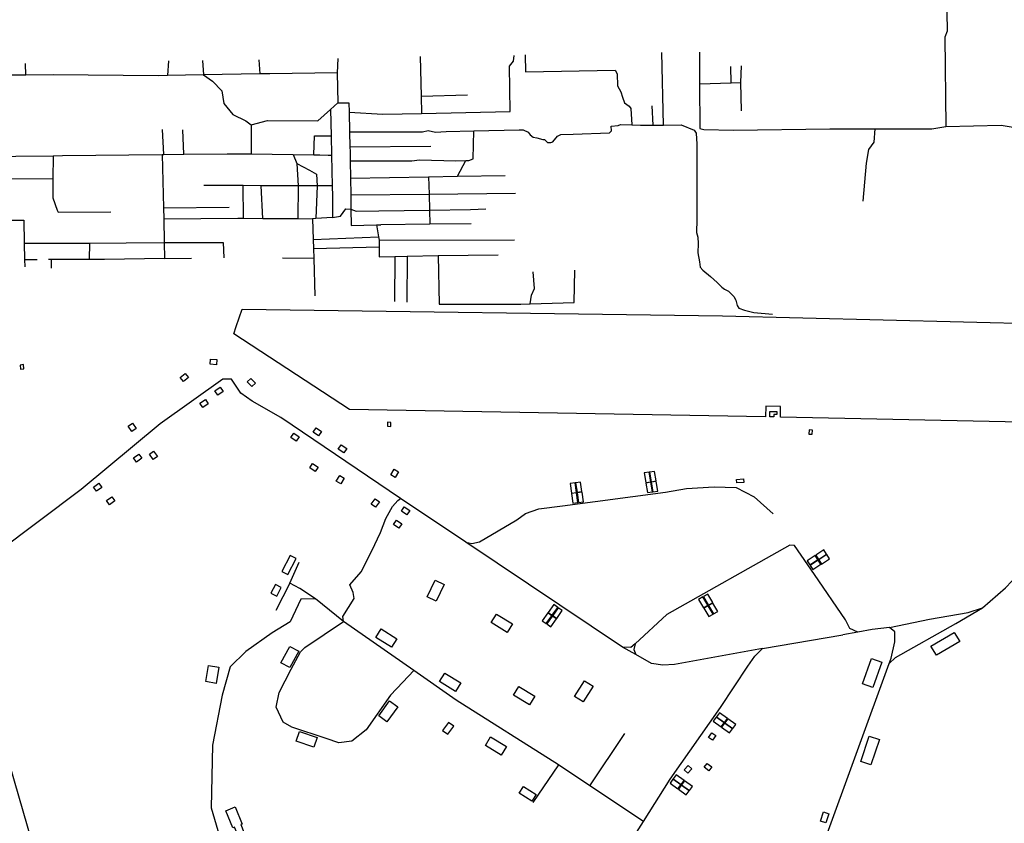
# Model space of a CAD drawing. Header units: millimetres. Extents: x 664923 to 767831, y 3118803 to 3207600.
# Tile 40 of 256: x 699129 to 700971, y 3152872 to 3154375. Entities that reach past the tile are written whole.
import ezdxf

# ---------------------------------------------------------------- set-up
doc = ezdxf.new("R2010")
doc.units = ezdxf.units.MM
for name, color, linetype in [('buildings', 5, 'Continuous'), ('parks', 8, 'Continuous'), ('roads_3', 3, 'Continuous')]:
    doc.layers.add(name, color=color, linetype=linetype)

msp = doc.modelspace()

# ---------------------------------------------------------------- linework, layer by layer
at = {"layer": 'buildings'}
for points in [[(699129.66, 3153729.06), (699130.6, 3153721.57), (699136.72, 3153722.34), (699135.77, 3153729.83), (699129.66, 3153729.06)], [(699498.03, 3153739.43), (699497.37, 3153729.75), (699485.1, 3153730.56), (699485.76, 3153740.25), (699498.03, 3153739.43)], [(699438.3, 3153713.46), (699444.57, 3153706.01), (699435.15, 3153698.15), (699428.88, 3153705.59), (699438.3, 3153713.46)], [(699554.63, 3153697.45), (699561.6, 3153704.24), (699570.2, 3153695.51), (699563.23, 3153688.72), (699554.63, 3153697.45)], [(699504.22, 3153687.6), (699509.8, 3153679.63), (699499.72, 3153672.64), (699494.14, 3153680.61), (699504.22, 3153687.6)], [(699476.35, 3153664.55), (699481.68, 3153656.42), (699471.38, 3153649.75), (699466.05, 3153657.88), (699476.35, 3153664.55)], [(700532.4, 3153642.02), (700545.68, 3153642.01), (700545.67, 3153636.75), (700540.16, 3153636.74), (700540.16, 3153632.42), (700532.39, 3153632.43), (700532.4, 3153642.02)], [(699331.78, 3153614.54), (699339.73, 3153620.17), (699346.86, 3153610.21), (699338.9, 3153604.57), (699331.78, 3153614.54)], [(699817.36, 3153622.12), (699817.11, 3153614.58), (699823.27, 3153614.38), (699823.52, 3153621.92), (699817.36, 3153622.12)], [(699636.07, 3153593.68), (699641.54, 3153601.72), (699651.73, 3153594.86), (699646.25, 3153586.82), (699636.07, 3153593.68)], [(699678.09, 3153603.34), (699683.56, 3153611.38), (699693.74, 3153604.52), (699688.27, 3153596.48), (699678.09, 3153603.34)], [(700606.09, 3153607.62), (700605.83, 3153600.07), (700612, 3153599.87), (700612.25, 3153607.41), (700606.09, 3153607.62)], [(699725.08, 3153571.63), (699730.56, 3153579.68), (699740.74, 3153572.82), (699735.27, 3153564.78), (699725.08, 3153571.63)], [(699351.69, 3153562.59), (699357.5, 3153554.78), (699347.62, 3153547.5), (699341.81, 3153555.31), (699351.69, 3153562.59)], [(699371.56, 3153562.55), (699379.52, 3153568.18), (699386.65, 3153558.22), (699378.69, 3153552.58), (699371.56, 3153562.55)], [(699671.46, 3153536.72), (699676.93, 3153544.78), (699687.11, 3153537.92), (699681.63, 3153529.88), (699671.46, 3153536.72)], [(699829.44, 3153534.52), (699837.8, 3153529.5), (699831.43, 3153519.04), (699823.08, 3153524.06), (699829.44, 3153534.52)], [(700300.54, 3153509.31), (700309.72, 3153510.76), (700306.71, 3153528.66), (700297.53, 3153527.2), (700300.54, 3153509.31)], [(700310.68, 3153510.93), (700319.85, 3153512.39), (700316.85, 3153530.28), (700307.67, 3153528.83), (700310.68, 3153510.93)], [(699276.83, 3153508.12), (699282.65, 3153500.32), (699272.76, 3153493.03), (699266.96, 3153500.84), (699276.83, 3153508.12)], [(699727.7, 3153522.63), (699736.05, 3153517.6), (699729.69, 3153507.14), (699721.33, 3153512.16), (699727.7, 3153522.63)], [(700161.64, 3153489.67), (700170.84, 3153490.91), (700168.24, 3153508.87), (700159.04, 3153507.63), (700161.64, 3153489.67)], [(700171.81, 3153491.06), (700181.01, 3153492.31), (700178.42, 3153510.26), (700169.21, 3153509.02), (700171.81, 3153491.06)], [(700303.57, 3153490.41), (700312.74, 3153491.87), (700309.73, 3153509.75), (700300.56, 3153508.3), (700303.57, 3153490.41)], [(700313.81, 3153492.03), (700322.98, 3153493.48), (700319.97, 3153511.38), (700310.8, 3153509.93), (700313.81, 3153492.03)], [(700469.98, 3153514.97), (700483.14, 3153516.01), (700483.65, 3153509.65), (700470.49, 3153508.61), (700469.98, 3153514.97)], [(700164.22, 3153470.71), (700173.43, 3153471.95), (700170.84, 3153489.9), (700161.62, 3153488.66), (700164.22, 3153470.71)], [(700174.49, 3153472.1), (700183.7, 3153473.34), (700181.11, 3153491.29), (700171.89, 3153490.06), (700174.49, 3153472.1)], [(699301.16, 3153482.82), (699306.97, 3153475.02), (699297.09, 3153467.74), (699291.28, 3153475.54), (699301.16, 3153482.82)], [(699793.84, 3153479.02), (699801.83, 3153473.44), (699794.76, 3153463.44), (699786.77, 3153469.02), (699793.84, 3153479.02)], [(699843.01, 3153455.78), (699848.48, 3153463.83), (699858.66, 3153456.98), (699853.19, 3153448.94), (699843.01, 3153455.78)], [(699828.2, 3153430.71), (699833.67, 3153438.76), (699843.85, 3153431.91), (699838.38, 3153423.86), (699828.2, 3153430.71)], [(700618.5, 3153373.29), (700623.51, 3153365.51), (700638.79, 3153375.41), (700633.78, 3153383.2), (700618.5, 3153373.29)], [(699635.26, 3153373), (699619.58, 3153343.09), (699630.72, 3153337.31), (699646.4, 3153367.21), (699635.26, 3153373)], [(700602.3, 3153362.97), (700607.3, 3153355.19), (700622.59, 3153365.09), (700617.58, 3153372.88), (700602.3, 3153362.97)], [(700607.88, 3153354.29), (700612.88, 3153346.5), (700628.17, 3153356.41), (700623.16, 3153364.19), (700607.88, 3153354.29)], [(700624.04, 3153364.7), (700629.05, 3153356.91), (700644.34, 3153366.82), (700639.33, 3153374.6), (700624.04, 3153364.7)], [(699923.28, 3153318.83), (699908.28, 3153287.51), (699891.32, 3153295.54), (699906.32, 3153326.87), (699923.28, 3153318.83)], [(699607.26, 3153318.58), (699598.73, 3153302.13), (699609.75, 3153296.49), (699618.27, 3153312.94), (699607.26, 3153318.58)], [(700407.43, 3153295.36), (700399.37, 3153290.77), (700408.55, 3153275.1), (700416.62, 3153279.7), (700407.43, 3153295.36)], [(700416.42, 3153300.49), (700408.36, 3153295.89), (700417.55, 3153280.23), (700425.62, 3153284.82), (700416.42, 3153300.49)], [(700135.81, 3153275.85), (700128.25, 3153281.22), (700117.76, 3153266.37), (700125.33, 3153261), (700135.81, 3153275.85)], [(700144.24, 3153269.86), (700136.68, 3153275.23), (700126.2, 3153260.39), (700133.76, 3153255.02), (700144.24, 3153269.86)], [(700417.08, 3153278.79), (700409.02, 3153274.2), (700418.21, 3153258.53), (700426.28, 3153263.13), (700417.08, 3153278.79)], [(700425.98, 3153283.89), (700417.92, 3153279.29), (700427.11, 3153263.62), (700435.18, 3153268.21), (700425.98, 3153283.89)], [(700040.94, 3153228.97), (700011.39, 3153247.38), (700021.36, 3153263.22), (700050.92, 3153244.8), (700040.94, 3153228.97)], [(700124.7, 3153260.21), (700117.14, 3153265.58), (700106.66, 3153250.72), (700114.22, 3153245.35), (700124.7, 3153260.21)], [(700133.06, 3153254.28), (700125.5, 3153259.65), (700115.03, 3153244.8), (700122.58, 3153239.43), (700133.06, 3153254.28)], [(699824.53, 3153201.13), (699794.97, 3153219.55), (699804.95, 3153235.4), (699834.5, 3153216.98), (699824.53, 3153201.13)], [(700844.33, 3153186.19), (700834.08, 3153203.49), (700877.53, 3153228.98), (700887.78, 3153211.68), (700844.33, 3153186.19)], [(699650.98, 3153193.76), (699634.18, 3153163.36), (699617.71, 3153172.37), (699634.52, 3153202.77), (699650.98, 3153193.76)], [(700723.08, 3153179.98), (700742.11, 3153173.28), (700725.29, 3153125.98), (700706.26, 3153132.67), (700723.08, 3153179.98)], [(699482.04, 3153167.15), (699501.35, 3153163.85), (699496.26, 3153133.69), (699476.96, 3153136.99), (699482.04, 3153167.15)], [(699944.07, 3153118.63), (699914.51, 3153137.05), (699924.49, 3153152.88), (699954.05, 3153134.47), (699944.07, 3153118.63)], [(700167.2, 3153109.41), (700185.88, 3153138.72), (700201.75, 3153128.7), (700183.07, 3153099.41), (700167.2, 3153109.41)], [(700062.93, 3153127.66), (700092.66, 3153109.52), (700082.83, 3153093.58), (700053.11, 3153111.72), (700062.93, 3153127.66)], [(699800.58, 3153072.76), (699821.05, 3153100.85), (699836.27, 3153089.88), (699815.8, 3153061.79), (699800.58, 3153072.76)], [(700432.25, 3153070.24), (700426.75, 3153062.8), (700441.51, 3153052.16), (700447.03, 3153059.6), (700432.25, 3153070.24)], [(700438.4, 3153078.54), (700432.89, 3153071.1), (700447.66, 3153060.46), (700453.17, 3153067.9), (700438.4, 3153078.54)], [(700453.9, 3153067.2), (700448.39, 3153059.75), (700463.15, 3153049.11), (700468.66, 3153056.55), (700453.9, 3153067.2)], [(699930.97, 3153060.71), (699919.95, 3153045.8), (699929.93, 3153038.5), (699940.95, 3153053.41), (699930.97, 3153060.71)], [(700447.81, 3153058.96), (700442.31, 3153051.51), (700457.07, 3153040.88), (700462.59, 3153048.32), (700447.81, 3153058.96)], [(699652.2, 3153043.4), (699685.23, 3153032.25), (699679.19, 3153014.55), (699646.16, 3153025.7), (699652.2, 3153043.4)], [(700010.07, 3153033.62), (700039.8, 3153015.48), (700029.97, 3152999.55), (700000.24, 3153017.69), (700010.07, 3153033.62)], [(700417.74, 3153032.44), (700424.12, 3153041.37), (700431.64, 3153036.05), (700425.26, 3153027.11), (700417.74, 3153032.44)], [(700721.76, 3152981.21), (700702.61, 3152987.6), (700718.66, 3153035.17), (700737.8, 3153028.78), (700721.76, 3152981.21)], [(700372.51, 3152972.13), (700379.91, 3152980.25), (700386.74, 3152974.08), (700379.35, 3152965.96), (700372.51, 3152972.13)], [(700415.45, 3152984.08), (700424.23, 3152977.47), (700418.66, 3152970.14), (700409.87, 3152976.74), (700415.45, 3152984.08)], [(700351.33, 3152954.27), (700345.81, 3152946.83), (700360.58, 3152936.2), (700366.09, 3152943.64), (700351.33, 3152954.27)], [(700357.47, 3152962.58), (700351.97, 3152955.14), (700366.73, 3152944.49), (700372.25, 3152951.94), (700357.47, 3152962.58)], [(700071.82, 3152941.05), (700095.44, 3152925.86), (700087.22, 3152913.19), (700063.58, 3152928.39), (700071.82, 3152941.05)], [(700366.88, 3152943), (700361.38, 3152935.56), (700376.14, 3152924.91), (700381.66, 3152932.35), (700366.88, 3152943)], [(700372.96, 3152951.23), (700367.46, 3152943.79), (700382.22, 3152933.14), (700387.74, 3152940.58), (700372.96, 3152951.23)], [(699541.62, 3152839.52), (699530.99, 3152864.87), (699527.73, 3152863.54), (699514.73, 3152895.41), (699531.8, 3152902.45), (699544.99, 3152870.59), (699542.43, 3152869.53), (699552.82, 3152844.38), (699541.62, 3152839.52)], [(700632.82, 3152893.23), (700643.26, 3152889.79), (700637.58, 3152872.71), (700627.14, 3152876.14), (700632.82, 3152893.23)]]:
    msp.add_lwpolyline(points, close=True, dxfattribs=at)
at = {"layer": 'parks'}
msp.add_lwpolyline([(699745.95, 3153646), (699529.53, 3153787.26), (699534.2, 3153801.1), (699545.01, 3153833.43), (700444.19, 3153821.1), (701345.66, 3153798.58), (701482.07, 3153631.08), (701403.59, 3153530.52), (701400.34, 3153526.37), (701377, 3153545.89), (701385.76, 3153557.92), (701363.58, 3153614.59), (700552.4, 3153631.85), (700552.26, 3153651.68), (700524.79, 3153652.24), (700524.31, 3153632.14), (699745.95, 3153646)], close=True, dxfattribs=at)
at = {"layer": 'roads_3'}
for points in [[(700863.07, 3154839.31), (700863, 3154827.17), (700861.3, 3154533.81), (700864.69, 3154353.54), (700860.14, 3154342.64), (700862.13, 3154175.1), (700965.47, 3154178.02), (700995.43, 3154172.84), (701022.64, 3154160.98), (701052.58, 3154138.09), (701146.96, 3154063.85), (701174.7, 3154040.91), (701285.24, 3153949.57), (701292.28, 3153943.51), (701376.18, 3153871.46), (701451.84, 3153795.94), (701545.89, 3153699.16), (701552.76, 3153692.09), (701579.87, 3153666.7), (701624.19, 3153625.22), (701628.02, 3153621.89)], [(699723.9, 3154302.83), (699723.08, 3154275.51), (699597.19, 3154274.09), (699578.13, 3154273.73), (699472.85, 3154271.77), (699405.58, 3154270.51), (699387.88, 3154270.17), (699191.55, 3154271.75), (699140.3, 3154271.56), (699059.7, 3154271.26), (699055.41, 3154271.24), (699013.12, 3154270.52), (698970.29, 3154269.8), (698963.96, 3154269.59), (698946.23, 3154269.14)], [(699407.45, 3154297.9), (699405.58, 3154270.51)], [(699471.11, 3154298.79), (699472.85, 3154271.77), (699489.89, 3154260.33), (699507.39, 3154242.05), (699510.73, 3154218.07), (699527.54, 3154197.97), (699551.9, 3154186), (699562.29, 3154178.17), (699561.72, 3154123.96)], [(699576.4, 3154300.24), (699578.13, 3154273.73)], [(699745.44, 3154202.14), (699808.31, 3154198.68), (699880.76, 3154199.91), (700046.86, 3154203.44), (700045.37, 3154288.06), (700052.97, 3154297.45), (700053.83, 3154308.29)], [(699878.03, 3154306.37), (699879.95, 3154231.86), (699880.76, 3154199.91)], [(700074.7, 3154309.16), (700075.49, 3154277.51), (700243.34, 3154281.02), (700246.57, 3154273.6), (700247.21, 3154251.48), (700253.61, 3154240.38), (700256.76, 3154230.13), (700260.3, 3154219.76), (700269.48, 3154213.11), (700272.66, 3154208.98), (700274.08, 3154178.19)], [(700333.29, 3154178.02), (700330.72, 3154313.67)], [(700400.72, 3154314.13), (700400.98, 3154254.95), (700401.35, 3154171.5), (700408.88, 3154169.83), (700464.8, 3154168.72), (700644.64, 3154171.27), (700729.05, 3154171.13), (700835.66, 3154170.93), (700862.13, 3154175.1)], [(699140.3, 3154271.56), (699139.82, 3154292.95)], [(700460.02, 3154256.8), (700459.31, 3154287.71)], [(700479, 3154289.06), (700477.9, 3154257.36), (700478.74, 3154204.92)], [(699723.08, 3154275.51), (699724.45, 3154219.53), (699745.04, 3154219.56), (699745.44, 3154202.14), (699746.28, 3154165.5), (699746.92, 3154137.11), (699747.11, 3154128.69), (699747.37, 3154111.27), (699747.87, 3154078.95), (699748.34, 3154047.36), (699748.74, 3154020.63), (699749.2, 3153990.46), (699796.7, 3153991.49), (699804.57, 3153991.66)], [(700400.98, 3154254.95), (700460.02, 3154256.8), (700477.9, 3154257.36)], [(699879.95, 3154231.86), (699966.54, 3154234.44)], [(699562.29, 3154178.17), (699592.52, 3154186.69), (699686.6, 3154186.11), (699710.35, 3154207.09), (699724.45, 3154219.53)], [(699710.35, 3154207.09), (699711.42, 3154157.93), (699712.21, 3154121.99), (699713.47, 3154064.38), (699713.89, 3154044.92), (699714.21, 3154005.23), (699682.87, 3154003.17), (699676.91, 3154002.78), (699678.06, 3153964.01), (699678.56, 3153947.28), (699679.11, 3153928.61), (699681.19, 3153858.65)], [(700314.15, 3154177.84), (700312.5, 3154213.71)], [(699398.43, 3154123.1), (699395.83, 3154169.73)], [(699436.21, 3154123.55), (699434.15, 3154168.84)], [(699746.28, 3154165.5), (699814.04, 3154165.43), (699882.89, 3154165.57), (699893.46, 3154168.06), (699906.72, 3154164.69), (699926.88, 3154165.81), (699978.65, 3154167.4), (700063.46, 3154169.21), (700070.7, 3154168.95), (700080.3, 3154164.56), (700084.22, 3154159.72), (700089.79, 3154155.26), (700096.58, 3154153.92), (700107.97, 3154151.2), (700111.09, 3154150.89), (700116.31, 3154145.51), (700122.43, 3154145.71), (700126.71, 3154146.78), (700135.2, 3154157.29), (700141.23, 3154160.49), (700164.64, 3154161.19), (700232.5, 3154163.62), (700236.28, 3154167.51), (700235.95, 3154176.06), (700248.69, 3154177.25), (700253.06, 3154178.97), (700274.08, 3154178.19), (700290.6, 3154177.6), (700314.15, 3154177.84), (700333.29, 3154178.02), (700366.36, 3154178.35), (700390.71, 3154168.74)], [(700390.71, 3154168.74), (700394.66, 3154162.8), (700396.11, 3154142.25), (700395.7, 3154001.53), (700395.08, 3153977.32), (700398.07, 3153968.36), (700398.54, 3153956.26), (700397.54, 3153939.25), (700401.19, 3153922.06), (700402.14, 3153912.03), (700407.12, 3153906.3), (700421.42, 3153894.53), (700434.05, 3153883.46), (700442.99, 3153874.51), (700447.81, 3153870.77), (700455.38, 3153867.44), (700465.43, 3153857.59), (700468.66, 3153850.36), (700471.58, 3153840.22), (700474.4, 3153835.54), (700485.08, 3153831.89), (700502.37, 3153827.27), (700537.55, 3153824.6)], [(700729.05, 3154171.13), (700727.39, 3154146.02), (700717.02, 3154132.2), (700713.05, 3154106.64), (700706.77, 3154035.47)], [(699679.39, 3154122.47), (699680.36, 3154157.92), (699711.42, 3154157.93)], [(699747.37, 3154111.27), (699862.48, 3154111.41), (699876.79, 3154113.15), (699944.74, 3154110.87), (699963.69, 3154111.76), (699969.25, 3154112.02), (699977.61, 3154115.07), (699978.65, 3154167.4)], [(699746.92, 3154137.11), (699898.25, 3154138.6)], [(698683.89, 3154114.61), (698716.92, 3154115.09), (698735.81, 3154115.36), (698816.45, 3154116.52), (698881.72, 3154117.46), (698925.23, 3154118.09), (698958.57, 3154118.41), (699044.18, 3154119.24), (699057.39, 3154119.36), (699121.43, 3154119.98), (699191.61, 3154120.66), (699208.86, 3154120.83), (699395.68, 3154123.07), (699398.43, 3154123.1), (699436.21, 3154123.55), (699517.31, 3154124.52), (699561.72, 3154123.96), (699640.59, 3154122.96), (699679.39, 3154122.47), (699690.76, 3154122.32), (699705.92, 3154121.83), (699712.21, 3154121.99)], [(699191.61, 3154120.66), (699191.13, 3154076.9), (699190.74, 3154041.94), (699199.17, 3154018.75), (699201.05, 3154014.92), (699299.65, 3154015.56)], [(699395.68, 3154123.07), (699397.96, 3154022.96), (699398.42, 3154002.36), (699399.42, 3153958.57), (699400.11, 3153928.24), (699450.31, 3153928.84)], [(699640.59, 3154122.96), (699647.59, 3154106.25), (699670.84, 3154093.51), (699684.17, 3154086.28), (699685.53, 3154064.44), (699682.87, 3154003.17)], [(699647.59, 3154106.25), (699649.63, 3154064.51), (699649.52, 3154002.96)], [(699948.06, 3154082.35), (699963.69, 3154111.76)], [(699191.13, 3154076.9), (699104.97, 3154077.26), (699091.29, 3154075.22), (699057.41, 3154073.74)], [(699747.87, 3154078.95), (699893.98, 3154081.43), (699948.06, 3154082.35), (700036.99, 3154083.86)], [(699893.98, 3154081.43), (699895.26, 3154048.98), (699895.78, 3154019.05), (699896.59, 3153992.53)], [(699713.47, 3154064.38), (699685.53, 3154064.44), (699649.63, 3154064.51), (699580.85, 3154064.64), (699546.78, 3154064.71), (699473.28, 3154064.86)], [(699547.77, 3154003.62), (699546.78, 3154064.71)], [(699583.69, 3154003.39), (699580.85, 3154064.64)], [(699748.34, 3154047.36), (699895.26, 3154048.98), (700056.39, 3154050.77)], [(699397.96, 3154022.96), (699521.05, 3154024.53)], [(699714.21, 3154005.23), (699729.29, 3154007.92), (699739.3, 3154021.57), (699748.74, 3154020.63), (699758.34, 3154016.92), (699800.72, 3154017.85), (699895.78, 3154019.05), (699972.21, 3154020.01), (700001.14, 3154021.33)], [(699398.42, 3154002.36), (699536.93, 3154003.69), (699547.77, 3154003.62), (699583.69, 3154003.39), (699649.52, 3154002.96), (699676.91, 3154002.78)], [(698881.66, 3153999.18), (699023.51, 3153999.96), (699039.54, 3154000.05), (699136.54, 3153999.87), (699137.45, 3153957.14), (699138.1, 3153926.46), (699138.39, 3153912.87)], [(699796.7, 3153991.49), (699800.25, 3153968.77), (699801.22, 3153962.58), (699801.43, 3153950.11), (699801.74, 3153931.64), (699831.03, 3153932.19), (699853.88, 3153932.64), (699912.11, 3153933.75), (699913.62, 3153843.26), (700066.69, 3153843.13), (700084.15, 3153843.62), (700166.58, 3153845.93), (700167.74, 3153906.4)], [(699973.82, 3153993.25), (699896.59, 3153992.53), (699804.57, 3153991.66)], [(699678.06, 3153964.01), (699800.25, 3153968.77)], [(699137.45, 3153957.14), (699259.95, 3153957.35), (699328.28, 3153957.45), (699399.42, 3153958.57)], [(699259.74, 3153926.33), (699259.95, 3153957.35)], [(699399.42, 3153958.57), (699509.56, 3153958.62), (699510.87, 3153929.7)], [(699678.56, 3153947.28), (699801.43, 3153950.11)], [(699801.22, 3153962.58), (700054.64, 3153963.5)], [(699831.03, 3153932.19), (699830.12, 3153848.12)], [(699853.88, 3153932.64), (699853.53, 3153846.44)], [(699912.11, 3153933.75), (700023.92, 3153935.24)], [(699138.1, 3153926.46), (699161.44, 3153926.68)], [(699400.11, 3153928.24), (699287.78, 3153926.32), (699259.74, 3153926.33), (699187.82, 3153926.35), (699182.95, 3153926.34)], [(699187.82, 3153926.35), (699187.9, 3153910.53)], [(699679.11, 3153928.61), (699620.31, 3153928.89)], [(700084.15, 3153843.62), (700086.7, 3153860.03), (700092.44, 3153872.49), (700089.58, 3153903.34)], [(700697.13, 3153229.69), (700682.22, 3153236.54), (700673.93, 3153252.38), (700615.85, 3153337.56), (700578.58, 3153391.58), (700569.7, 3153392.26), (700339.5, 3153262.22), (700280.43, 3153207.41), (700272.53, 3153200.55), (700256.87, 3153201.54), (699963.78, 3153397.62), (699841.41, 3153479.49), (699617.41, 3153631.22), (699564.07, 3153661.42), (699542.69, 3153676.61), (699524.92, 3153702.79), (699508.87, 3153702.52), (699391.97, 3153618.98), (699244.05, 3153496.25), (699085.07, 3153377.52)], [(700756.33, 3153238.17), (700831.36, 3153253.53), (700903.94, 3153266.22), (700930.54, 3153275.17), (700973.35, 3153312.49), (701008.91, 3153349.71), (701145.43, 3153492.6), (701164.35, 3153512.41), (701212.71, 3153563.03)], [(699963.78, 3153397.62), (699974.7, 3153395.4), (699989.28, 3153398.63), (700058.81, 3153439.64), (700075.33, 3153451.51), (700099.99, 3153459.95), (700144.71, 3153465.77), (700337.29, 3153491.64), (700376.32, 3153498.25), (700428.56, 3153501.23), (700469.52, 3153499.84), (700502.98, 3153482.87), (700538.77, 3153451.09)], [(700296.31, 3152875.57), (700195.6, 3152942.21), (700136.82, 3152981.1), (699945.39, 3153102.28), (699866.21, 3153157.62), (699735.06, 3153249.32), (699733.21, 3153258.53), (699754.61, 3153292.53), (699753.16, 3153303.44), (699746.57, 3153318.03), (699767.7, 3153342.35), (699787.75, 3153381.79), (699804.07, 3153416.12), (699813.76, 3153441.92), (699826.48, 3153464.42), (699836.42, 3153475.94), (699841.41, 3153479.49)], [(699866.21, 3153157.62), (699845.92, 3153135.73), (699822.7, 3153111.3), (699777.05, 3153046.77), (699750.09, 3153025.41), (699725.98, 3153022.39), (699702.21, 3153030.35), (699638.29, 3153051.73), (699621.84, 3153061.37), (699608.77, 3153088.85), (699614.08, 3153116.63), (699636.87, 3153160.51), (699654.44, 3153192.42), (699662.16, 3153200.51), (699735.06, 3153249.32), (699682.36, 3153291.72), (699653.3, 3153310.98), (699634.39, 3153320.8), (699651.62, 3153360.14)], [(699634.39, 3153320.8), (699607.93, 3153270.27)], [(699682.36, 3153291.72), (699655.14, 3153290.94), (699634.85, 3153248.79), (699601.58, 3153228.37), (699551.76, 3153193.04), (699522.82, 3153164.33), (699507.96, 3153111.83), (699489.52, 3153018.06), (699487.31, 3152900.97), (699549.74, 3152688.82), (699602.26, 3152627.58)], [(700755.93, 3153171.01), (700767.98, 3153182.29), (700880.61, 3153245.62), (700930.54, 3153275.17)], [(700809.68, 3152542.27), (700605.08, 3152512.09), (700594.23, 3152510.62), (700535.61, 3152497.48), (700522.51, 3152497.26), (700513.9, 3152506.37), (700755.93, 3153171.01), (700759.43, 3153180.63), (700766.5, 3153211.43), (700766.19, 3153229.93), (700756.33, 3153238.17), (700723.86, 3153234.67), (700697.13, 3153229.69), (700669.1, 3153224.48)], [(700149.72, 3152400.97), (700138.34, 3152401.96), (700132.26, 3152408.11), (700128.84, 3152415.78), (700130.53, 3152422.35), (700142.69, 3152445.15), (700151.24, 3152469.07), (700155.98, 3152489.37), (700155.83, 3152515.23), (700152.39, 3152560.06), (700148.71, 3152582.89), (700137.33, 3152601.72), (700121.38, 3152625.82), (700118.77, 3152639.16), (700125.39, 3152653.54), (700160.02, 3152690.98), (700271.4, 3152835.87), (700296.31, 3152875.57), (700345.87, 3152954.56), (700440.1, 3153088.75), (700491.66, 3153166.02), (700504.19, 3153184.66), (700518.9, 3153198.58), (700669.1, 3153224.48)], [(700518.9, 3153198.58), (700353.86, 3153169.02), (700332.37, 3153167.76), (700311.11, 3153170.66), (700281.5, 3153187.53), (700256.87, 3153201.54)], [(700280.43, 3153207.41), (700278.1, 3153196.86), (700281.5, 3153187.53)], [(700195.6, 3152942.21), (700260.98, 3153039.79)], [(699109.42, 3152983.72), (699177.78, 3152746.24), (699226.42, 3152591.3), (699272.09, 3152435.41), (699320.47, 3152278.68), (699338.76, 3152204.37), (699339.5, 3152177.92), (699336.61, 3152137.15), (699340.25, 3152116.7), (699353.23, 3152109.18), (699364.55, 3152110.57), (699378.72, 3152120.91), (699407.74, 3152136.57), (699580.88, 3152235.83), (699722.71, 3152312.55), (699766.53, 3152336.19)], [(700136.82, 3152981.1), (700089.27, 3152910.82)]]:
    msp.add_lwpolyline(points, dxfattribs=at)

doc.saveas('drawing.dxf')
